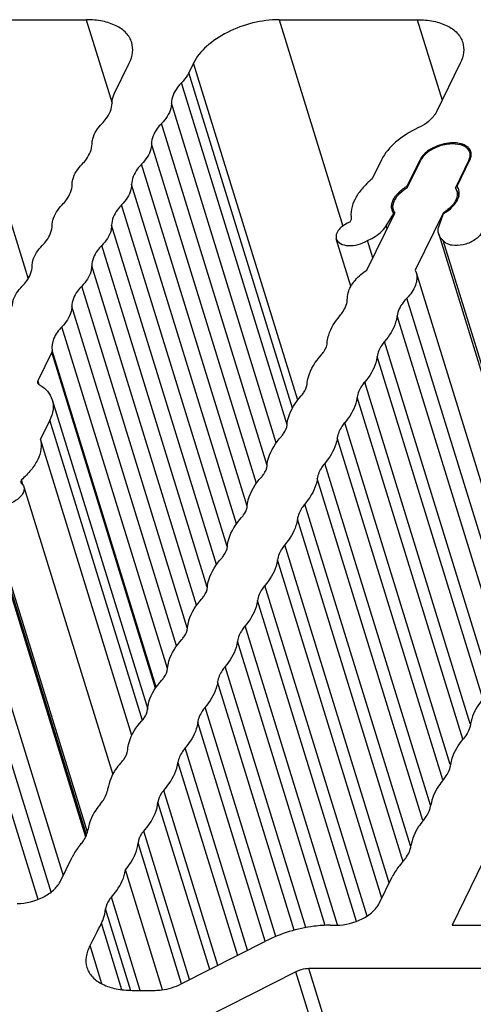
# Model space of a CAD drawing. Header units: millimetres. Extents: x 0 to 594, y 0 to 420.
# Tile 80 of 117: x 513.53 to 521.34, y 164.24 to 181.17. Entities that reach past the tile are written whole.
import ezdxf

# ---------------------------------------------------------------- set-up
doc = ezdxf.new("R2010")
doc.units = ezdxf.units.MM
doc.header["$LTSCALE"] = 32.67
doc.layers.add('3_ALL_AXES', color=7, linetype='CONTINUOUS')

msp = doc.modelspace()

# ---------------------------------------------------------------- linework, layer by layer
at = {"layer": '3_ALL_AXES', "color": 9, "linetype": 'CONTINUOUS'}
for p, q in [((512.30404, 181.16555), (513.68001, 176.71292)), ((514.68039, 181.16555), (515.1238, 179.73067)), ((517.99618, 181.16555), (519.09201, 177.61943)), ((520.37254, 181.16555), (520.79961, 179.78353)), ((518.31509, 174.62642), (516.52486, 180.41962)), ((518.22497, 174.49034), (516.44376, 180.25436)), ((518.13263, 174.203), (516.3166, 180.07968)), ((517.94812, 173.89605), (516.14517, 179.73038)), ((517.78981, 173.50426), (515.97375, 179.38105)), ((517.60534, 173.19716), (515.80232, 179.03171)), ((520.42507, 178.74882), (520.42164, 178.75992)), ((521.26514, 178.73324), (521.25978, 178.7506)), ((517.44764, 172.8035), (515.63092, 178.68242)), ((517.26206, 172.49999), (515.4595, 178.3331)), ((517.10284, 172.11105), (515.28805, 177.98372)), ((516.91916, 171.80123), (515.11659, 177.63434)), ((519.85166, 177.57039), (519.83571, 177.62199)), ((516.75994, 171.4123), (514.94515, 177.28497)), ((516.57612, 171.10226), (514.77357, 176.93533)), ((516.41722, 170.7136), (514.60238, 176.58644)), ((521.99539, 170.54725), (520.19302, 176.37971)), ((516.23341, 170.40381), (514.43085, 176.23689)), ((521.84024, 170.19863), (520.02461, 176.07401)), ((516.07405, 170.01477), (514.2593, 175.88731)), ((515.88208, 169.69243), (514.09262, 175.48314)), ((521.64233, 169.70881), (519.8103, 175.63729)), ((515.87199, 169.67737), (514.08733, 175.45251)), ((521.4978, 169.49839), (519.68171, 175.37525)), ((513.84608, 174.96088), (513.86528, 174.89875)), ((521.28288, 169.06362), (519.4674, 174.93853)), ((521.15456, 168.80073), (519.33881, 174.6765)), ((515.64849, 169.12109), (514.05293, 174.28433)), ((520.94026, 168.36397), (519.1245, 174.23978)), ((520.81168, 168.10194), (518.99591, 173.97775)), ((520.59736, 167.66522), (518.78159, 173.54103)), ((520.46876, 167.40318), (518.653, 173.27899)), ((514.6845, 167.15724), (512.90516, 172.91518)), ((514.69932, 167.20134), (512.94651, 172.87346)), ((520.25445, 166.96646), (518.43869, 172.84227)), ((520.13013, 166.69063), (518.3101, 172.58024)), ((519.89131, 166.33323), (518.09579, 172.14352)), ((514.07557, 166.17316), (512.30457, 171.90412)), ((519.76272, 166.0712), (517.96721, 171.88149)), ((513.85157, 166.04733), (512.13615, 171.59842)), ((519.50917, 165.76146), (517.75289, 171.44477)), ((519.32779, 165.67025), (517.62431, 171.18273)), ((518.99752, 165.60878), (517.41, 170.74601)), ((518.79036, 165.60101), (517.28141, 170.48398)), ((518.45298, 165.56254), (517.0671, 170.04726)), ((518.25702, 165.51852), (516.93851, 169.78523)), ((517.94098, 165.41097), (516.72419, 169.34849)), ((517.75688, 165.32855), (516.5956, 169.08646)), ((517.45524, 165.17441), (516.38128, 168.64973)), ((516.94023, 164.91331), (516.01116, 167.91979)), ((516.80219, 164.84333), (515.91319, 167.72014)), ((516.45709, 164.66837), (515.66826, 167.22103)), ((516.31955, 164.59678), (515.57029, 167.02139)), ((515.60575, 164.48465), (515.11104, 166.08555)), ((515.44834, 164.47735), (515.01306, 165.8859)), ((515.29357, 164.49542), (514.941, 165.63634)), ((514.94756, 164.59573), (514.74438, 165.25324)), ((533.03191, 117.85801), (518.50793, 164.85762)), ((532.80972, 117.80339), (518.28574, 164.803))]:
    msp.add_line(p, q, dxfattribs=at)
at = {"layer": '3_ALL_AXES', "color": 7, "linetype": 'CONTINUOUS'}
for p, q in [((512.30404, 181.16555), (514.68039, 181.16555)), ((517.99618, 181.16555), (520.37254, 181.16555)), ((515.16708, 179.90502), (515.41961, 180.41962)), ((516.52486, 180.41962), (516.44376, 180.25436)), ((521.11176, 180.41962), (520.7004, 179.58134)), ((519.75848, 178.75992), (519.59727, 178.43142)), ((520.19871, 178.30563), (520.42164, 178.75992)), ((520.19894, 178.27808), (520.43082, 178.7506)), ((521.25978, 178.7506), (521.0279, 178.27808)), ((521.0553, 178.30563), (521.27823, 178.75992)), ((520.2065, 178.28042), (520.19871, 178.30563)), ((521.05129, 178.2289), (521.08409, 178.12275)), ((519.50484, 176.86364), (519.9855, 177.84313)), ((520.81446, 177.84313), (520.33379, 176.86364)), ((520.8178, 177.83233), (520.81446, 177.84313)), ((519.21122, 177.68798), (519.16822, 177.66636)), ((519.23781, 177.73085), (519.21122, 177.68798)), ((519.83571, 177.62199), (519.96738, 177.83423)), ((519.9727, 177.81704), (519.96738, 177.83423)), ((520.74733, 177.62199), (520.82397, 177.83423)), ((519.23179, 176.58437), (518.97943, 177.40099)), ((519.6068, 177.07142), (519.51506, 177.3683)), ((520.74056, 177.47735), (522.55061, 171.62001)), ((522.58215, 171.66274), (520.819, 177.3683)), ((520.33379, 176.86364), (520.3509, 176.82006)), ((520.35112, 176.82012), (522.18167, 170.89646)), ((514.08733, 175.45251), (513.84612, 174.96097)), ((514.09365, 174.63419), (515.73658, 169.31768)), ((514.05293, 174.28433), (513.89173, 173.95582)), ((515.46441, 168.86662), (513.89173, 173.95582)), ((513.56399, 173.25559), (513.54842, 173.21245)), ((513.59019, 173.17082), (513.56399, 173.25559)), ((513.6059, 173.13932), (515.13416, 168.19385)), ((512.8521, 173.00175), (514.669, 167.12228)), ((512.46266, 172.34453), (514.28178, 166.45787)), ((515.26722, 168.3877), (515.27825, 168.40081)), ((516.25436, 168.40074), (517.27898, 165.08505)), ((521.61066, 166.90893), (520.97007, 165.60355)), ((514.22859, 166.34948), (514.43585, 166.77183)), ((515.98916, 164.49375), (515.35265, 166.55347)), ((519.71626, 165.97652), (519.94049, 166.43344)), ((518.87398, 165.60355), (518.9806, 165.60355)), ((520.97007, 165.60355), (522.02008, 165.60355)), ((516.31018, 164.59389), (517.76303, 165.33046)), ((521.65403, 164.85762), (518.50793, 164.85762)), ((518.28574, 164.803), (516.72517, 164.01182)), ((515.47197, 164.48465), (515.8658, 164.48465))]:
    msp.add_line(p, q, dxfattribs=at)
for centre, radius, start, end in [((521.13366, 178.83972), 0.14818, 6.945136, 17.165945), ((521.14899, 178.85228), 0.15202, 13.668382, 17.192223), ((520.64809, 177.5421), 0.88596, 120.479191, 121.402769), ((520.86622, 178.17104), 0.1939, 22.516523, 33.508151), ((520.87075, 178.17312), 0.18893, 17.168643, 22.45899), ((520.87052, 178.17308), 0.18915, 11.57546, 17.159677), ((520.88049, 178.18019), 0.21516, 33.458087, 35.664258), ((520.88462, 178.1829), 0.21022, 30.213033, 33.461158), ((520.89676, 178.18903), 0.1966, 14.60224, 17.173111), ((520.12811, 177.95139), 0.19886, 187.615345, 197.14155), ((520.14288, 177.94814), 0.18915, 191.575459, 197.159677), ((520.14266, 177.9481), 0.18893, 197.168643, 202.458989), ((520.14718, 177.95018), 0.1939, 202.516522, 213.50815), ((504.09167, 170.96258), 12.08622, 331.810817, 333.852308)]:
    msp.add_arc(centre, radius, start, end, dxfattribs=at)
for points, knots in [([(515.46084, 180.77391), (515.44238, 180.83366), (515.37023, 180.95183), (515.18898, 181.07591), (514.95126, 181.15066), (514.77433, 181.16555), (514.68038, 181.16555)], [0, 0, 0, 0, 0.20223154, 0.43007057, 0.69618042, 1, 1, 1, 1]), ([(517.99622, 181.16555), (517.84475, 181.16555), (517.53705, 181.12406), (517.11013, 180.96741), (516.75454, 180.73619), (516.57816, 180.52824), (516.52486, 180.41962)], [0, 0, 0, 0, 0.26470185, 0.53664853, 0.7885464, 1, 1, 1, 1]), ([(520.37254, 181.16555), (520.46649, 181.16555), (520.64341, 181.15066), (520.88113, 181.07591), (521.06237, 180.95183), (521.13453, 180.83366), (521.15299, 180.77391)], [0, 0, 0, 0, 0.30381956, 0.56992911, 0.79776816, 1, 1, 1, 1]), ([(515.41961, 180.41962), (515.44768, 180.47681), (515.48698, 180.59413), (515.47779, 180.71907), (515.46084, 180.77391)], [0, 0, 0, 0, 0.52602064, 1, 1, 1, 1]), ([(521.15299, 180.77391), (521.16993, 180.71907), (521.17913, 180.59413), (521.13983, 180.47681), (521.11176, 180.41962)], [0, 0, 0, 0, 0.47397936, 1, 1, 1, 1]), ([(516.44376, 180.25436), (516.43632, 180.23921), (516.40137, 180.17594), (516.35527, 180.11924), (516.3166, 180.07968)], [0, 0, 0, 0, 0.23372087, 1, 1, 1, 1]), ([(516.3166, 180.07968), (516.29023, 180.05271), (516.20476, 179.95414), (516.14553, 179.82398), (516.14517, 179.73038)], [0, 0, 0, 0, 0.28721284, 1, 1, 1, 1]), ([(515.12281, 179.73037), (515.12286, 179.74463), (515.12708, 179.80498), (515.14678, 179.86363), (515.16708, 179.90502)], [0, 0, 0, 0, 0.23629362, 1, 1, 1, 1]), ([(514.9514, 179.38106), (514.97776, 179.40803), (515.06323, 179.50661), (515.12245, 179.63677), (515.12281, 179.73037)], [0, 0, 0, 0, 0.2872126, 1, 1, 1, 1]), ([(516.14517, 179.73038), (516.14506, 179.7014), (516.12651, 179.56958), (516.04552, 179.45446), (515.97375, 179.38105)], [0, 0, 0, 0, 0.22013158, 1, 1, 1, 1]), ([(520.7004, 179.58134), (520.68691, 179.55387), (520.60769, 179.43514), (520.48415, 179.35252), (520.38379, 179.30523)], [0, 0, 0, 0, 0.2162271, 1, 1, 1, 1]), ([(514.77996, 179.03171), (514.78007, 179.0607), (514.79863, 179.19252), (514.87962, 179.30764), (514.9514, 179.38106)], [0, 0, 0, 0, 0.2201327, 1, 1, 1, 1]), ([(515.97375, 179.38105), (515.94738, 179.35408), (515.8619, 179.25549), (515.80267, 179.12532), (515.80232, 179.03171)], [0, 0, 0, 0, 0.28721665, 1, 1, 1, 1]), ([(520.38379, 179.30523), (520.24569, 179.24017), (520.0047, 179.09199), (519.81466, 178.87441), (519.75848, 178.75992)], [0, 0, 0, 0, 0.5448272, 1, 1, 1, 1]), ([(514.60855, 178.68241), (514.63491, 178.70938), (514.72038, 178.80796), (514.7796, 178.93811), (514.77996, 179.03171)], [0, 0, 0, 0, 0.2872126, 1, 1, 1, 1]), ([(515.80232, 179.03171), (515.80222, 179.00273), (515.78367, 178.87093), (515.70269, 178.75582), (515.63092, 178.68242)], [0, 0, 0, 0, 0.22012907, 1, 1, 1, 1]), ([(521.20668, 178.97237), (521.154, 179.00898), (521.00593, 179.04355), (520.78104, 179.01221), (520.57139, 178.91817), (520.46022, 178.81051), (520.43082, 178.7506)], [0, 0, 0, 0, 0.22015606, 0.49365457, 0.77095149, 1, 1, 1, 1]), ([(521.04615, 179.04651), (521.01386, 179.0495), (520.87683, 179.05003), (520.74038, 179.01143), (520.64739, 178.96431)], [0, 0, 0, 0, 0.2372598, 1, 1, 1, 1]), ([(521.25308, 178.96431), (521.24155, 178.97593), (521.18168, 179.02242), (521.10464, 179.04109), (521.04615, 179.04651)], [0, 0, 0, 0, 0.21801328, 1, 1, 1, 1]), ([(520.64739, 178.96431), (520.62163, 178.95126), (520.53363, 178.9), (520.45402, 178.82589), (520.42164, 178.75992)], [0, 0, 0, 0, 0.28204936, 1, 1, 1, 1]), ([(521.27524, 178.88346), (521.27257, 178.89211), (521.25808, 178.92727), (521.23032, 178.95594), (521.20668, 178.97237)], [0, 0, 0, 0, 0.2392814, 1, 1, 1, 1]), ([(521.25978, 178.7506), (521.26412, 178.75945), (521.27836, 178.79316), (521.28399, 178.83107), (521.28076, 178.85764)], [0, 0, 0, 0, 0.26923734, 1, 1, 1, 1]), ([(514.43711, 178.33306), (514.43722, 178.36205), (514.45578, 178.49387), (514.53677, 178.60899), (514.60855, 178.68241)], [0, 0, 0, 0, 0.2201327, 1, 1, 1, 1]), ([(515.63092, 178.68242), (515.60455, 178.65545), (515.51907, 178.55687), (515.45984, 178.4267), (515.4595, 178.3331)], [0, 0, 0, 0, 0.28722073, 1, 1, 1, 1]), ([(519.59727, 178.43142), (519.53463, 178.37998), (519.42334, 178.2727), (519.26591, 178.05078), (519.21652, 177.84801), (519.23781, 177.73085)], [0, 0, 0, 0, 0.29766295, 0.56272784, 1, 1, 1, 1]), ([(514.26566, 177.98372), (514.29204, 178.0107), (514.37752, 178.10928), (514.43676, 178.23945), (514.43711, 178.33306)], [0, 0, 0, 0, 0.28721643, 1, 1, 1, 1]), ([(515.4595, 178.3331), (515.45939, 178.30412), (515.44084, 178.17228), (515.35984, 178.05715), (515.28805, 177.98372)], [0, 0, 0, 0, 0.22012778, 1, 1, 1, 1]), ([(519.95638, 177.98313), (519.96065, 178.00994), (520.00416, 178.13432), (520.1114, 178.22479), (520.19894, 178.27808)], [0, 0, 0, 0, 0.20940727, 1, 1, 1, 1]), ([(519.99791, 178.13341), (520.00944, 178.14885), (520.06372, 178.21288), (520.1314, 178.26467), (520.18646, 178.29829)], [0, 0, 0, 0, 0.22999123, 1, 1, 1, 1]), ([(521.05583, 178.21104), (521.05825, 178.1992), (521.06378, 178.14787), (521.049, 178.09585), (521.03171, 178.06061)], [0, 0, 0, 0, 0.23531191, 1, 1, 1, 1]), ([(519.93164, 177.98564), (519.93481, 178.00723), (519.94315, 178.036), (519.95528, 178.06297), (519.9587, 178.06993)], [0, 0, 0, 0, 0.73757721, 1, 1, 1, 1]), ([(521.00954, 178.02187), (520.99855, 178.00506), (520.94449, 177.93454), (520.873, 177.87877), (520.81446, 177.84313)], [0, 0, 0, 0, 0.2266092, 1, 1, 1, 1]), ([(521.00831, 177.98564), (521.01399, 177.99244), (521.03491, 178.01887), (521.05302, 178.04761), (521.06398, 178.06993)], [0, 0, 0, 0, 0.26253234, 1, 1, 1, 1]), ([(514.09421, 177.63434), (514.09432, 177.66333), (514.11287, 177.79516), (514.19387, 177.9103), (514.26566, 177.98372)], [0, 0, 0, 0, 0.22012777, 1, 1, 1, 1]), ([(515.28805, 177.98372), (515.26167, 177.95675), (515.17618, 177.85816), (515.11694, 177.72796), (515.11659, 177.63434)], [0, 0, 0, 0, 0.28722073, 1, 1, 1, 1]), ([(520.82397, 177.83423), (520.84232, 177.84504), (520.9095, 177.88788), (520.97088, 177.94079), (521.00831, 177.98564)], [0, 0, 0, 0, 0.26714813, 1, 1, 1, 1]), ([(513.92276, 177.28497), (513.94914, 177.31194), (514.03463, 177.41053), (514.09387, 177.54072), (514.09421, 177.63434)], [0, 0, 0, 0, 0.28722075, 1, 1, 1, 1]), ([(515.11659, 177.63434), (515.11649, 177.60536), (515.09794, 177.47352), (515.01694, 177.35839), (514.94515, 177.28497)], [0, 0, 0, 0, 0.22012778, 1, 1, 1, 1]), ([(519.16822, 177.66636), (519.13615, 177.65022), (519.07837, 177.61356), (518.99596, 177.53461), (518.96534, 177.44649), (518.97943, 177.401)], [0, 0, 0, 0, 0.31181147, 0.58633444, 1, 1, 1, 1]), ([(519.51506, 177.3683), (519.54994, 177.38371), (519.67168, 177.44604), (519.78344, 177.53773), (519.83571, 177.62199)], [0, 0, 0, 0, 0.27772849, 1, 1, 1, 1]), ([(520.74055, 177.47734), (520.7371, 177.48852), (520.72681, 177.53642), (520.73474, 177.58711), (520.74733, 177.62199)], [0, 0, 0, 0, 0.23977287, 1, 1, 1, 1]), ([(521.49099, 177.61356), (521.50336, 177.57377), (521.48302, 177.49781), (521.41797, 177.42376), (521.31785, 177.34824), (521.16542, 177.28869), (521.03188, 177.27869), (520.96916, 177.28864)], [0, 0, 0, 0, 0.18160262, 0.29813984, 0.43121367, 0.72321785, 1, 1, 1, 1]), ([(518.97943, 177.401), (518.98997, 177.36699), (519.05478, 177.30246), (519.19495, 177.27612), (519.35701, 177.29443), (519.46515, 177.33832), (519.51506, 177.3683)], [0, 0, 0, 0, 0.18067187, 0.41785435, 0.70456354, 1, 1, 1, 1]), ([(520.819, 177.3683), (520.80955, 177.37567), (520.77571, 177.40555), (520.75035, 177.44564), (520.74055, 177.47734)], [0, 0, 0, 0, 0.26521002, 1, 1, 1, 1]), ([(520.96916, 177.28864), (520.9527, 177.29125), (520.89707, 177.30357), (520.84201, 177.33464), (520.819, 177.3683)], [0, 0, 0, 0, 0.29006581, 1, 1, 1, 1]), ([(513.75129, 176.93555), (513.7514, 176.96453), (513.76995, 177.09639), (513.85096, 177.21153), (513.92276, 177.28497)], [0, 0, 0, 0, 0.22012777, 1, 1, 1, 1]), ([(514.94515, 177.28497), (514.91874, 177.25797), (514.83317, 177.15932), (514.77388, 177.02901), (514.77357, 176.93533)], [0, 0, 0, 0, 0.28724929, 1, 1, 1, 1]), ([(513.57984, 176.58617), (513.60622, 176.61315), (513.69171, 176.71174), (513.75095, 176.84193), (513.75129, 176.93555)], [0, 0, 0, 0, 0.28722075, 1, 1, 1, 1]), ([(514.77357, 176.93533), (514.77347, 176.90638), (514.75499, 176.77473), (514.67408, 176.65975), (514.60238, 176.58644)], [0, 0, 0, 0, 0.22011459, 1, 1, 1, 1]), ([(519.17065, 176.37971), (519.17081, 176.42153), (519.19425, 176.53686), (519.30803, 176.71016), (519.43248, 176.81454), (519.50484, 176.86364)], [0, 0, 0, 0, 0.20644343, 0.56826652, 1, 1, 1, 1]), ([(520.35109, 176.82011), (520.37233, 176.75117), (520.35642, 176.57695), (520.25565, 176.44377), (520.19302, 176.37971)], [0, 0, 0, 0, 0.44606393, 1, 1, 1, 1]), ([(513.40839, 176.23679), (513.4085, 176.26577), (513.42705, 176.39761), (513.50805, 176.51275), (513.57984, 176.58617)], [0, 0, 0, 0, 0.22012777, 1, 1, 1, 1]), ([(514.60238, 176.58644), (514.57599, 176.55945), (514.49044, 176.46082), (514.43117, 176.33056), (514.43085, 176.23689)], [0, 0, 0, 0, 0.28723907, 1, 1, 1, 1]), ([(519.03903, 176.07401), (519.0595, 176.09816), (519.12666, 176.18732), (519.17035, 176.29926), (519.17065, 176.37971)], [0, 0, 0, 0, 0.28239518, 1, 1, 1, 1]), ([(520.19302, 176.37971), (520.16989, 176.35605), (520.09282, 176.26817), (520.03578, 176.15753), (520.02461, 176.07401)], [0, 0, 0, 0, 0.28196939, 1, 1, 1, 1]), ([(514.43085, 176.23689), (514.43075, 176.20789), (514.41221, 176.07597), (514.33114, 175.96077), (514.2593, 175.88731)], [0, 0, 0, 0, 0.22011668, 1, 1, 1, 1]), ([(518.82472, 175.63729), (518.82963, 175.674), (518.86659, 175.83407), (518.95728, 175.97757), (519.03903, 176.07401)], [0, 0, 0, 0, 0.22658999, 1, 1, 1, 1]), ([(520.02461, 176.07401), (520.0197, 176.0373), (519.98274, 175.87723), (519.89205, 175.73373), (519.8103, 175.63729)], [0, 0, 0, 0, 0.22658999, 1, 1, 1, 1]), ([(514.2593, 175.88731), (514.20156, 175.82827), (514.10846, 175.70631), (514.0809, 175.54938), (514.09262, 175.48314)], [0, 0, 0, 0, 0.55110712, 1, 1, 1, 1]), ([(518.72073, 175.40094), (518.73742, 175.41944), (518.79149, 175.48712), (518.82673, 175.57508), (518.82472, 175.63729)], [0, 0, 0, 0, 0.28584855, 1, 1, 1, 1]), ([(519.8103, 175.63729), (519.79272, 175.61655), (519.73339, 175.53889), (519.6911, 175.44543), (519.68171, 175.37525)], [0, 0, 0, 0, 0.27741933, 1, 1, 1, 1]), ([(518.4758, 174.90183), (518.4791, 174.94361), (518.51481, 175.12886), (518.62332, 175.29299), (518.72073, 175.40094)], [0, 0, 0, 0, 0.22371844, 1, 1, 1, 1]), ([(519.68171, 175.37525), (519.6768, 175.33854), (519.63984, 175.17847), (519.54915, 175.03497), (519.4674, 174.93853)], [0, 0, 0, 0, 0.22659, 1, 1, 1, 1]), ([(513.86511, 174.89869), (513.91923, 174.86775), (514.01547, 174.79411), (514.07705, 174.688), (514.09368, 174.6342)], [0, 0, 0, 0, 0.52542165, 1, 1, 1, 1]), ([(518.37783, 174.70219), (518.39194, 174.71783), (518.43873, 174.77582), (518.47156, 174.84825), (518.4758, 174.90183)], [0, 0, 0, 0, 0.28158161, 1, 1, 1, 1]), ([(519.4674, 174.93853), (519.44982, 174.9178), (519.39049, 174.84014), (519.3482, 174.74667), (519.33881, 174.6765)], [0, 0, 0, 0, 0.27741938, 1, 1, 1, 1]), ([(514.09368, 174.6342), (514.11042, 174.58002), (514.11931, 174.45663), (514.08063, 174.34077), (514.05293, 174.28433)], [0, 0, 0, 0, 0.47426903, 1, 1, 1, 1]), ([(518.1329, 174.20308), (518.13621, 174.24485), (518.17191, 174.43011), (518.28042, 174.59423), (518.37783, 174.70219)], [0, 0, 0, 0, 0.22371848, 1, 1, 1, 1]), ([(519.33881, 174.6765), (519.3339, 174.63979), (519.29694, 174.47972), (519.20625, 174.33622), (519.1245, 174.23978)], [0, 0, 0, 0, 0.22659001, 1, 1, 1, 1]), ([(518.03493, 174.00343), (518.04904, 174.01907), (518.09583, 174.07706), (518.12866, 174.1495), (518.1329, 174.20308)], [0, 0, 0, 0, 0.2815816, 1, 1, 1, 1]), ([(519.1245, 174.23978), (519.10692, 174.21905), (519.0476, 174.14138), (519.0053, 174.04793), (518.99591, 173.97775)], [0, 0, 0, 0, 0.27741859, 1, 1, 1, 1]), ([(513.89173, 173.95582), (513.90476, 173.9007), (513.90855, 173.77848), (513.84904, 173.59519), (513.73138, 173.41526), (513.62451, 173.30765), (513.56399, 173.25559)], [0, 0, 0, 0, 0.20996803, 0.44129479, 0.70408356, 1, 1, 1, 1]), ([(517.79, 173.50432), (517.79331, 173.5461), (517.82901, 173.73136), (517.93752, 173.89548), (518.03493, 174.00343)], [0, 0, 0, 0, 0.22371847, 1, 1, 1, 1]), ([(518.99591, 173.97775), (518.991, 173.94104), (518.95404, 173.78097), (518.86334, 173.63747), (518.78159, 173.54103)], [0, 0, 0, 0, 0.22658983, 1, 1, 1, 1]), ([(517.69203, 173.30468), (517.70614, 173.32032), (517.75294, 173.37831), (517.78576, 173.45075), (517.79, 173.50432)], [0, 0, 0, 0, 0.28158159, 1, 1, 1, 1]), ([(518.78159, 173.54103), (518.76402, 173.5203), (518.70469, 173.44263), (518.66239, 173.34917), (518.653, 173.27899)], [0, 0, 0, 0, 0.27742006, 1, 1, 1, 1]), ([(517.44575, 172.78245), (517.44738, 172.82585), (517.47805, 173.01989), (517.59062, 173.19229), (517.69203, 173.30468)], [0, 0, 0, 0, 0.22295528, 1, 1, 1, 1]), ([(518.653, 173.27899), (518.64809, 173.24228), (518.61113, 173.08221), (518.52044, 172.93871), (518.43869, 172.84227)], [0, 0, 0, 0, 0.22659, 1, 1, 1, 1]), ([(513.6059, 173.13932), (513.61841, 173.09896), (513.59732, 173.02187), (513.53089, 172.94702), (513.42876, 172.8709), (513.27403, 172.81161), (513.13871, 172.8027), (513.07561, 172.8137)], [0, 0, 0, 0, 0.18175692, 0.29865819, 0.43218832, 0.72453582, 1, 1, 1, 1]), ([(513.54842, 173.21245), (513.55539, 173.20776), (513.58016, 173.18861), (513.59911, 173.16122), (513.6059, 173.13932)], [0, 0, 0, 0, 0.2682342, 1, 1, 1, 1]), ([(517.35183, 172.61142), (517.36395, 172.62486), (517.4053, 172.6754), (517.43636, 172.73605), (517.44575, 172.78245)], [0, 0, 0, 0, 0.27660302, 1, 1, 1, 1]), ([(518.43869, 172.84227), (518.42111, 172.82154), (518.36178, 172.74387), (518.31949, 172.65041), (518.3101, 172.58024)], [0, 0, 0, 0, 0.27741938, 1, 1, 1, 1]), ([(517.1069, 172.11231), (517.11021, 172.15408), (517.14591, 172.33934), (517.25442, 172.50346), (517.35183, 172.61142)], [0, 0, 0, 0, 0.22371847, 1, 1, 1, 1]), ([(518.3101, 172.58024), (518.30519, 172.54353), (518.26823, 172.38346), (518.17754, 172.23996), (518.09579, 172.14352)], [0, 0, 0, 0, 0.22659001, 1, 1, 1, 1]), ([(517.00893, 171.91266), (517.02304, 171.9283), (517.06983, 171.98629), (517.10266, 172.05873), (517.1069, 172.11231)], [0, 0, 0, 0, 0.28158159, 1, 1, 1, 1]), ([(518.09579, 172.14352), (518.07822, 172.12279), (518.01889, 172.04512), (517.97659, 171.95166), (517.96721, 171.88149)], [0, 0, 0, 0, 0.27741934, 1, 1, 1, 1]), ([(516.764, 171.41355), (516.76731, 171.45533), (516.80301, 171.64059), (516.91152, 171.80471), (517.00893, 171.91266)], [0, 0, 0, 0, 0.22371849, 1, 1, 1, 1]), ([(517.96721, 171.88149), (517.96229, 171.84477), (517.92533, 171.6847), (517.83464, 171.54121), (517.75289, 171.44477)], [0, 0, 0, 0, 0.22658999, 1, 1, 1, 1]), ([(516.66603, 171.21391), (516.68014, 171.22955), (516.72694, 171.28754), (516.75976, 171.35998), (516.764, 171.41355)], [0, 0, 0, 0, 0.28158164, 1, 1, 1, 1]), ([(517.75289, 171.44477), (517.73532, 171.42403), (517.67599, 171.34637), (517.6337, 171.25291), (517.62431, 171.18273)], [0, 0, 0, 0, 0.27741933, 1, 1, 1, 1]), ([(516.4211, 170.7148), (516.42441, 170.75658), (516.46011, 170.94183), (516.56862, 171.10596), (516.66603, 171.21391)], [0, 0, 0, 0, 0.22371848, 1, 1, 1, 1]), ([(517.62431, 171.18273), (517.61939, 171.14602), (517.58243, 170.98595), (517.49174, 170.84245), (517.41, 170.74601)], [0, 0, 0, 0, 0.22659, 1, 1, 1, 1]), ([(517.41, 170.74601), (517.39242, 170.72528), (517.33309, 170.64761), (517.2908, 170.55415), (517.28141, 170.48398)], [0, 0, 0, 0, 0.27741938, 1, 1, 1, 1]), ([(516.32263, 170.5146), (516.33682, 170.53028), (516.38384, 170.5884), (516.41685, 170.66106), (516.4211, 170.7148)], [0, 0, 0, 0, 0.28167043, 1, 1, 1, 1]), ([(516.07822, 170.01605), (516.08152, 170.05778), (516.11714, 170.24279), (516.22542, 170.40674), (516.32263, 170.5146)], [0, 0, 0, 0, 0.22374924, 1, 1, 1, 1]), ([(517.28141, 170.48398), (517.2765, 170.44727), (517.23953, 170.2872), (517.14885, 170.1437), (517.0671, 170.04726)], [0, 0, 0, 0, 0.22659001, 1, 1, 1, 1]), ([(515.98025, 169.8164), (515.99436, 169.83204), (516.04115, 169.89004), (516.07398, 169.96248), (516.07822, 170.01605)], [0, 0, 0, 0, 0.28158248, 1, 1, 1, 1]), ([(517.0671, 170.04726), (517.04952, 170.02653), (516.99019, 169.94886), (516.9479, 169.8554), (516.93851, 169.78523)], [0, 0, 0, 0, 0.27741935, 1, 1, 1, 1]), ([(515.73532, 169.31729), (515.73862, 169.35907), (515.77433, 169.54433), (515.88284, 169.70845), (515.98025, 169.8164)], [0, 0, 0, 0, 0.22371843, 1, 1, 1, 1]), ([(516.93851, 169.78523), (516.9336, 169.74851), (516.89664, 169.58844), (516.80594, 169.44494), (516.72419, 169.34849)], [0, 0, 0, 0, 0.22658938, 1, 1, 1, 1]), ([(521.50979, 169.5021), (521.47997, 169.46762), (521.37912, 169.33839), (521.30615, 169.18277), (521.28845, 169.06534)], [0, 0, 0, 0, 0.27737616, 1, 1, 1, 1]), ([(515.63735, 169.11765), (515.65146, 169.13329), (515.69825, 169.19128), (515.73108, 169.26372), (515.73532, 169.31729)], [0, 0, 0, 0, 0.2815816, 1, 1, 1, 1]), ([(516.72419, 169.34849), (516.70661, 169.32776), (516.64728, 169.25009), (516.60499, 169.15663), (516.5956, 169.08646)], [0, 0, 0, 0, 0.27742004, 1, 1, 1, 1]), ([(515.39242, 168.61854), (515.39573, 168.66031), (515.43143, 168.84557), (515.53994, 169.00969), (515.63735, 169.11765)], [0, 0, 0, 0, 0.22371847, 1, 1, 1, 1]), ([(516.5956, 169.08646), (516.59068, 169.04974), (516.55372, 168.88967), (516.46303, 168.74617), (516.38128, 168.64973)], [0, 0, 0, 0, 0.22658999, 1, 1, 1, 1]), ([(521.28845, 169.06534), (521.28568, 169.0433), (521.26421, 168.94713), (521.21013, 168.86079), (521.16127, 168.8028)], [0, 0, 0, 0, 0.22656807, 1, 1, 1, 1]), ([(520.94902, 168.36668), (520.95393, 168.40333), (520.99078, 168.56285), (521.0801, 168.70645), (521.16127, 168.8028)], [0, 0, 0, 0, 0.22688385, 1, 1, 1, 1]), ([(515.27825, 168.40081), (515.29475, 168.41759), (515.34886, 168.47975), (515.38775, 168.55947), (515.39242, 168.61854)], [0, 0, 0, 0, 0.28430526, 1, 1, 1, 1]), ([(516.38128, 168.64973), (516.36457, 168.63002), (516.30767, 168.55584), (516.26598, 168.46766), (516.25453, 168.40079)], [0, 0, 0, 0, 0.27586387, 1, 1, 1, 1]), ([(515.26722, 168.3877), (515.23793, 168.35315), (515.13904, 168.2237), (515.06856, 168.06793), (515.05291, 167.95098)], [0, 0, 0, 0, 0.27741936, 1, 1, 1, 1]), ([(516.01116, 167.91979), (516.04518, 167.95749), (516.15877, 168.09783), (516.24013, 168.27118), (516.25453, 168.40079)], [0, 0, 0, 0, 0.28027782, 1, 1, 1, 1]), ([(520.82044, 168.10465), (520.83801, 168.12538), (520.89734, 168.20305), (520.93964, 168.29651), (520.94902, 168.36668)], [0, 0, 0, 0, 0.27741935, 1, 1, 1, 1]), ([(520.82044, 168.10465), (520.79115, 168.07009), (520.69226, 167.94065), (520.62177, 167.78488), (520.60613, 167.66793)], [0, 0, 0, 0, 0.27741934, 1, 1, 1, 1]), ([(514.92432, 167.68895), (514.9419, 167.70968), (515.00123, 167.78735), (515.04352, 167.88081), (515.05291, 167.95098)], [0, 0, 0, 0, 0.27741935, 1, 1, 1, 1]), ([(516.01116, 167.91979), (515.99705, 167.90415), (515.95025, 167.84616), (515.91743, 167.77372), (515.91319, 167.72014)], [0, 0, 0, 0, 0.2815816, 1, 1, 1, 1]), ([(514.92432, 167.68895), (514.89503, 167.65439), (514.79615, 167.52495), (514.72566, 167.36918), (514.71001, 167.25223)], [0, 0, 0, 0, 0.27741935, 1, 1, 1, 1]), ([(515.66826, 167.22103), (515.70354, 167.26013), (515.82052, 167.40511), (515.90259, 167.5862), (515.91319, 167.72014)], [0, 0, 0, 0, 0.2815816, 1, 1, 1, 1]), ([(520.47754, 167.4059), (520.49512, 167.42663), (520.55444, 167.50429), (520.59674, 167.59776), (520.60613, 167.66793)], [0, 0, 0, 0, 0.27741934, 1, 1, 1, 1]), ([(520.47754, 167.4059), (520.44825, 167.37134), (520.34936, 167.2419), (520.27888, 167.08613), (520.26323, 166.96917)], [0, 0, 0, 0, 0.27741935, 1, 1, 1, 1]), ([(514.58142, 166.9902), (514.599, 167.01093), (514.65833, 167.08859), (514.70062, 167.18206), (514.71001, 167.25223)], [0, 0, 0, 0, 0.27741936, 1, 1, 1, 1]), ([(515.66826, 167.22103), (515.65415, 167.20539), (515.60735, 167.1474), (515.57453, 167.07497), (515.57029, 167.02139)], [0, 0, 0, 0, 0.28158161, 1, 1, 1, 1]), ([(515.35265, 166.55347), (515.38401, 166.59046), (515.48855, 166.72818), (515.56043, 166.89681), (515.57029, 167.02139)], [0, 0, 0, 0, 0.27955157, 1, 1, 1, 1]), ([(514.58142, 166.9902), (514.56653, 166.97262), (514.51168, 166.90433), (514.46429, 166.8298), (514.43585, 166.77183)], [0, 0, 0, 0, 0.26295613, 1, 1, 1, 1]), ([(520.11642, 166.68639), (520.13655, 166.70854), (520.20405, 166.79118), (520.253, 166.89275), (520.26323, 166.96917)], [0, 0, 0, 0, 0.27961463, 1, 1, 1, 1]), ([(520.11642, 166.68639), (520.0981, 166.66621), (520.03121, 166.58807), (519.9738, 166.50134), (519.94049, 166.43344)], [0, 0, 0, 0, 0.26491985, 1, 1, 1, 1]), ([(515.11104, 166.08555), (515.14415, 166.12224), (515.25529, 166.25917), (515.33575, 166.42713), (515.35265, 166.55347)], [0, 0, 0, 0, 0.27940256, 1, 1, 1, 1]), ([(513.49292, 165.97651), (513.64546, 165.97651), (513.87353, 166.03513), (514.11363, 166.19109), (514.20193, 166.29516), (514.22859, 166.34948)], [0, 0, 0, 0, 0.53501746, 0.78777796, 1, 1, 1, 1]), ([(515.11104, 166.08555), (515.09693, 166.06991), (515.05013, 166.01192), (515.0173, 165.93948), (515.01306, 165.8859)], [0, 0, 0, 0, 0.28158242, 1, 1, 1, 1]), ([(514.941, 165.63634), (514.95113, 165.65698), (514.9863, 165.73637), (515.00803, 165.82222), (515.01306, 165.8859)], [0, 0, 0, 0, 0.26463287, 1, 1, 1, 1]), ([(518.9806, 165.60355), (519.13313, 165.60355), (519.36121, 165.66217), (519.6013, 165.81813), (519.68961, 165.9222), (519.71626, 165.97652)], [0, 0, 0, 0, 0.53501746, 0.78777796, 1, 1, 1, 1]), ([(518.87398, 165.60355), (518.78104, 165.60355), (518.39817, 165.57746), (518.02196, 165.46173), (517.76303, 165.33046)], [0, 0, 0, 0, 0.24251381, 1, 1, 1, 1]), ([(514.74438, 165.25324), (514.71206, 165.19291), (514.66569, 165.06882), (514.6735, 164.93459), (514.69152, 164.87628)], [0, 0, 0, 0, 0.52864367, 1, 1, 1, 1]), ([(514.69152, 164.87628), (514.70999, 164.81654), (514.78214, 164.69837), (514.96339, 164.57429), (515.2011, 164.49954), (515.37803, 164.48465), (515.47197, 164.48465)], [0, 0, 0, 0, 0.20222963, 0.43006791, 0.69619286, 1, 1, 1, 1]), ([(518.50793, 164.85762), (518.48934, 164.85762), (518.41277, 164.8524), (518.33753, 164.82926), (518.28574, 164.803)], [0, 0, 0, 0, 0.2425138, 1, 1, 1, 1]), ([(515.8658, 164.48465), (515.90298, 164.48465), (516.05612, 164.49509), (516.20661, 164.54138), (516.31018, 164.59389)], [0, 0, 0, 0, 0.24251376, 1, 1, 1, 1])]:
    msp.add_open_spline(points, degree=3, knots=knots, dxfattribs=at)
for points in [[(521.29421, 178.89721), (521.28646, 178.92227), (521.27156, 178.94568), (521.25308, 178.96431)], [(521.29743, 178.81538), (521.3022, 178.83918), (521.30244, 178.86461), (521.2967, 178.8882)], [(521.27823, 178.75992), (521.28685, 178.77748), (521.29358, 178.7962), (521.29743, 178.81538)], [(521.08459, 178.24708), (521.08012, 178.26156), (521.07391, 178.27559), (521.06628, 178.28869)], [(521.08433, 178.12277), (521.08978, 178.14232), (521.09305, 178.16267), (521.09345, 178.18295)], [(521.09345, 178.18295), (521.09382, 178.20162), (521.09171, 178.22053), (521.08701, 178.2386)], [(519.9587, 178.06993), (519.96966, 178.09226), (519.98303, 178.11348), (519.99791, 178.13341)], [(521.03171, 178.06061), (521.02515, 178.04725), (521.01768, 178.03432), (521.00954, 178.02187)], [(521.06398, 178.06993), (521.07229, 178.08688), (521.07926, 178.10459), (521.08433, 178.12277)], [(519.93101, 177.92504), (519.92832, 177.94506), (519.9287, 177.96566), (519.93164, 177.98564)], [(519.96738, 177.83423), (519.95466, 177.85196), (519.94453, 177.87193), (519.93809, 177.89278)], [(519.95758, 177.91018), (519.95269, 177.934), (519.95257, 177.95911), (519.95638, 177.98313)], [(514.09262, 175.48314), (514.09442, 175.47294), (514.0919, 175.46181), (514.08733, 175.45251)], [(513.84612, 174.96097), (513.84087, 174.95027), (513.83846, 174.93685), (513.84198, 174.92546)], [(513.84198, 174.92546), (513.84546, 174.9142), (513.85487, 174.90455), (513.86511, 174.89869)]]:
    msp.add_open_spline(points, degree=3, dxfattribs=at)

doc.saveas('drawing.dxf')
